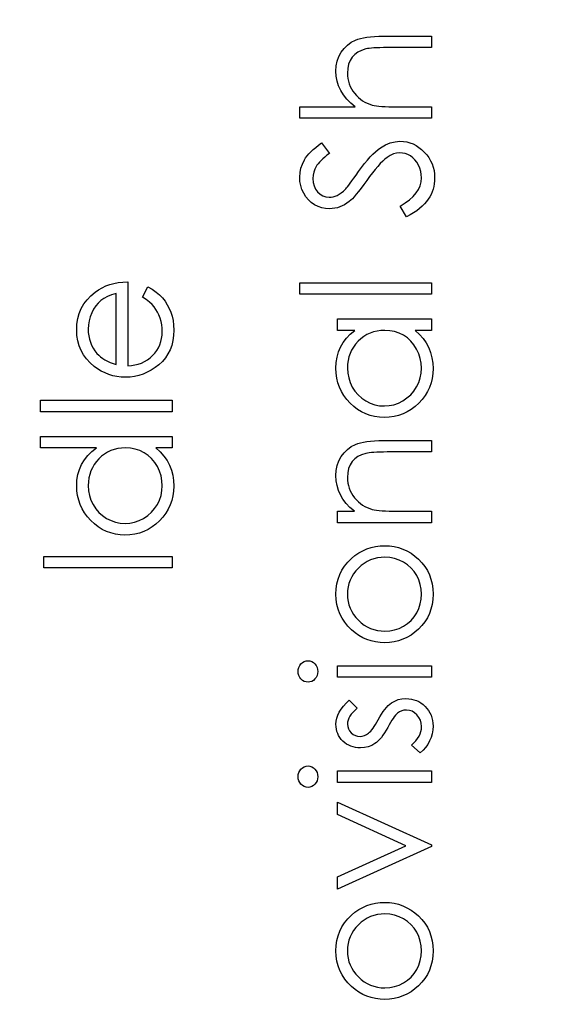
# Model space of a CAD drawing. Header units: inches. Extents: x 0.1 to 87.3, y 0.1 to 33.9.
# Tile 89 of 174: x 41.6 to 42.1, y 17.9 to 18.9. Entities that reach past the tile are written whole.
import ezdxf

# ---------------------------------------------------------------- set-up
doc = ezdxf.new("R2010")
doc.units = ezdxf.units.IN
doc.header["$MEASUREMENT"] = 0
doc.layers.add('DIMENSIONS', color=171, linetype='Continuous')
doc.styles.add('SLDTEXTSTYLE0', font='TXT', dxfattribs={"width": 0.75})
doc.dimstyles.new('SLDDIMSTYLE7', dxfattribs={"dimtxt": 0.125, "dimasz": 0.13, "dimexe": 0, "dimexo": 0.0625, "dimgap": 0.03125, "dimtad": 0, "dimtih": 1, "dimtoh": 1, "dimdec": 1, "dimrnd": 1e-09, "dimzin": 12, "dimdsep": 46, "dimtxsty": 'SLDTEXTSTYLE0', "dimsah": 1, "dimcen": 0.09, "dimadec": 0, "dimazin": 3, "dimtfac": 1, "dimtdec": 1, "dimtofl": 0, "dimtmove": 0, "dimatfit": 3, "dimfxl": 1, "dimfrac": 2, "dimtolj": 1, "dimtzin": 12, "dimarcsym": 0})

# ---------------------------------------------------------------- blocks, each defined once
blk = doc.blocks.new('_D_10')
at = {"layer": 'DIMENSIONS'}
for p, q in [((2.81968, 20.80419), (2.81968, 14.54272)), ((48.38457, 20.38835), (48.38457, 14.54272)), ((2.81968, 14.66772), (27.42078, 14.66772)), ((48.38457, 14.66772), (27.79088, 14.66772))]:
    blk.add_line(p, q, dxfattribs=at)
for centre, start, end in [((27.64264, 14.65503), 153.43495, 206.56505), ((27.56902, 14.65503), 333.43495, 26.56505)]:
    blk.add_arc(centre, 0.22186, start, end, dxfattribs=at)
for points in [[(2.81968, 14.66772), (2.94968, 14.64772), (2.94968, 14.68772)], [(48.38457, 14.66772), (48.25457, 14.68772), (48.25457, 14.64772)]]:
    blk.add_solid(points, dxfattribs=at)
at = {"layer": 'DIMENSIONS', "insert": (27.4442, 14.71694), "char_height": 0.125, "attachment_point": 1, "style": 'SLDTEXTSTYLE0'}
blk.add_mtext('45.6', dxfattribs=at)

msp = doc.modelspace()

# ---------------------------------------------------------------- linework, layer by layer
at = {"color": 7, "linetype": 'Continuous', "flags": 128}
for points in [[(41.8841, 18.78319), (41.88409, 18.79441), (41.88409, 18.79441), (41.93821, 18.79441), (41.93821, 18.79441), (41.93377, 18.79811), (41.92994, 18.80202), (41.92669, 18.80607), (41.92403, 18.81033), (41.92198, 18.81476), (41.92053, 18.8194), (41.91965, 18.82418), (41.91935, 18.82916), (41.91935, 18.82916), (41.91968, 18.83422), (41.92065, 18.83898), (41.92226, 18.84343), (41.92451, 18.84759), (41.92731, 18.85135), (41.93057, 18.8546), (41.93425, 18.85731), (41.93838, 18.85948), (41.94071, 18.86039), (41.94336, 18.86116), (41.94629, 18.86181), (41.94955, 18.86236), (41.95313, 18.86276), (41.95699, 18.86307), (41.96117, 18.86327), (41.96565, 18.86332), (41.96565, 18.86332), (42.0123, 18.86332), (42.0123, 18.86332), (42.0123, 18.8521), (42.0123, 18.8521), (41.96933, 18.8521), (41.96933, 18.8521), (41.9656, 18.85207), (41.96219, 18.85202), (41.95911, 18.85192), (41.95636, 18.85177), (41.95391, 18.8516), (41.9518, 18.85137), (41.95, 18.8511), (41.94855, 18.8508), (41.94855, 18.8508), (41.94434, 18.84944), (41.94071, 18.84764), (41.9376, 18.84539), (41.93508, 18.84266), (41.9331, 18.83948), (41.9317, 18.83585), (41.93084, 18.83174), (41.93057, 18.82718), (41.93057, 18.82718), (41.93067, 18.82448), (41.93099, 18.82185), (41.93155, 18.81927), (41.93232, 18.81679), (41.9333, 18.81436), (41.93447, 18.81203), (41.9359, 18.80976), (41.93753, 18.80755), (41.93933, 18.80547), (41.94121, 18.8036), (41.94321, 18.80189), (41.94532, 18.80037), (41.94752, 18.79904), (41.94982, 18.79789), (41.95225, 18.79691), (41.95476, 18.79613), (41.95476, 18.79613), (41.95659, 18.79573), (41.95876, 18.79538), (41.96129, 18.79508), (41.9642, 18.79483), (41.96743, 18.79466), (41.97103, 18.79451), (41.97496, 18.79443), (41.97927, 18.79441), (41.97927, 18.79441), (42.0123, 18.79441), (42.0123, 18.79441), (42.0123, 18.78319), (42.0123, 18.78319), (41.88409, 18.78319)], [(41.98819, 18.68703), (41.98185, 18.6976), (41.98185, 18.6976), (41.98673, 18.70063), (41.99097, 18.70376), (41.99455, 18.70702), (41.99748, 18.7104), (41.99975, 18.71388), (42.00138, 18.71748), (42.00236, 18.72121), (42.00268, 18.72504), (42.00268, 18.72504), (42.00251, 18.72832), (42.00196, 18.7315), (42.00103, 18.73458), (41.99975, 18.73756), (41.99818, 18.74032), (41.99635, 18.74272), (41.99425, 18.74478), (41.99192, 18.74648), (41.98944, 18.74781), (41.98686, 18.74878), (41.98423, 18.74933), (41.9815, 18.74953), (41.9815, 18.74953), (41.9784, 18.74926), (41.97532, 18.74841), (41.97226, 18.747), (41.96923, 18.74505), (41.96923, 18.74505), (41.9671, 18.74335), (41.96487, 18.74135), (41.96254, 18.73899), (41.96012, 18.73634), (41.95756, 18.73336), (41.95491, 18.73008), (41.95215, 18.72645), (41.9493, 18.72252), (41.9493, 18.72252), (41.94647, 18.71858), (41.94381, 18.71505), (41.94139, 18.71192), (41.93916, 18.70917), (41.93713, 18.70679), (41.93533, 18.70481), (41.9337, 18.70323), (41.9323, 18.70203), (41.9323, 18.70203), (41.93007, 18.70041), (41.92781, 18.69898), (41.92551, 18.69778), (41.92316, 18.6968), (41.92075, 18.69602), (41.9183, 18.69547), (41.91579, 18.69515), (41.91327, 18.69505), (41.91327, 18.69505), (41.90931, 18.6953), (41.9055, 18.69605), (41.9019, 18.69728), (41.89847, 18.699), (41.89531, 18.70121), (41.89248, 18.70379), (41.89003, 18.70679), (41.88793, 18.71017), (41.88625, 18.71385), (41.88505, 18.71771), (41.88434, 18.72169), (41.88409, 18.72585), (41.88409, 18.72585), (41.88437, 18.73025), (41.88522, 18.73453), (41.88662, 18.73864), (41.8886, 18.74262), (41.88985, 18.7446), (41.89133, 18.74658), (41.89306, 18.74861), (41.89504, 18.75066), (41.89724, 18.75274), (41.89967, 18.75484), (41.90235, 18.757), (41.90525, 18.75915), (41.90525, 18.75915), (41.91294, 18.74901), (41.91294, 18.74901), (41.91059, 18.74715), (41.90846, 18.74538), (41.90653, 18.74367), (41.90483, 18.74202), (41.9033, 18.74047), (41.902, 18.73897), (41.9009, 18.73751), (41.90002, 18.73616), (41.89867, 18.73346), (41.89769, 18.73063), (41.89712, 18.72767), (41.89691, 18.72459), (41.89691, 18.72459), (41.89719, 18.72074), (41.89807, 18.71726), (41.89947, 18.71415), (41.90147, 18.7114), (41.9039, 18.70914), (41.90658, 18.70754), (41.90953, 18.70659), (41.91274, 18.70626), (41.91274, 18.70626), (41.91474, 18.70636), (41.91675, 18.70672), (41.91867, 18.70724), (41.9206, 18.70802), (41.92256, 18.70909), (41.92458, 18.71052), (41.92669, 18.71232), (41.92889, 18.7145), (41.92889, 18.7145), (41.92962, 18.71533), (41.93057, 18.71651), (41.93175, 18.71806), (41.9332, 18.71999), (41.93488, 18.72227), (41.93678, 18.72492), (41.93893, 18.72792), (41.94134, 18.7313), (41.94134, 18.7313), (41.94432, 18.73536), (41.9472, 18.73909), (41.95, 18.74247), (41.95273, 18.74553), (41.95536, 18.74826), (41.95791, 18.75066), (41.96039, 18.75274), (41.96277, 18.75447), (41.96748, 18.75722), (41.97221, 18.75917), (41.97694, 18.76035), (41.98168, 18.76075), (41.98168, 18.76075), (41.98503, 18.7606), (41.98829, 18.7601), (41.99142, 18.7593), (41.99445, 18.75815), (41.99735, 18.7567), (42.00015, 18.75489), (42.00283, 18.75279), (42.00541, 18.75033), (42.00777, 18.74766), (42.00982, 18.74485), (42.01157, 18.7419), (42.01298, 18.73882), (42.01408, 18.73559), (42.01488, 18.73221), (42.01535, 18.7287), (42.0155, 18.72504), (42.0155, 18.72504), (42.0154, 18.72221), (42.0151, 18.71944), (42.01463, 18.71673), (42.01393, 18.7141), (42.01305, 18.71155), (42.01197, 18.70904), (42.0107, 18.70662), (42.00922, 18.70424), (42.00752, 18.70193), (42.00554, 18.69968), (42.00331, 18.69745), (42.00083, 18.69527), (41.99805, 18.69314), (41.99502, 18.69107), (41.99174, 18.68904), (41.98819, 18.68703)], [(41.73094, 18.60896), (41.73618, 18.61892), (41.73618, 18.61892), (41.74036, 18.61647), (41.74411, 18.61384), (41.74744, 18.61104), (41.75035, 18.60803), (41.7529, 18.60485), (41.75511, 18.6015), (41.75701, 18.59792), (41.75856, 18.59416), (41.75979, 18.59018), (41.76069, 18.58595), (41.76122, 18.58146), (41.76139, 18.57673), (41.76139, 18.57673), (41.76117, 18.57147), (41.76049, 18.56652), (41.75936, 18.56186), (41.75779, 18.55748), (41.75576, 18.55342), (41.75328, 18.54964), (41.75035, 18.54613), (41.74697, 18.54295), (41.74331, 18.5401), (41.73953, 18.53762), (41.73562, 18.53554), (41.73162, 18.53384), (41.72746, 18.53249), (41.72323, 18.53153), (41.71885, 18.53098), (41.71437, 18.53078), (41.71437, 18.53078), (41.71016, 18.53096), (41.70605, 18.53143), (41.70207, 18.53226), (41.69819, 18.53341), (41.69443, 18.53489), (41.6908, 18.53669), (41.68727, 18.53885), (41.68387, 18.5413), (41.68387, 18.5413), (41.67989, 18.54478), (41.67643, 18.54854), (41.6735, 18.55257), (41.6711, 18.5569), (41.66924, 18.56151), (41.66792, 18.56639), (41.66712, 18.57155), (41.66684, 18.57701), (41.66684, 18.57701), (41.66712, 18.58262), (41.66797, 18.58795), (41.66937, 18.59298), (41.67135, 18.59772), (41.67385, 18.60217), (41.67696, 18.60633), (41.68061, 18.61021), (41.68482, 18.61379), (41.68482, 18.61379), (41.6881, 18.6161), (41.69155, 18.61807), (41.69524, 18.61978), (41.69909, 18.62115), (41.70315, 18.62226), (41.7074, 18.62306), (41.71186, 18.62353), (41.71652, 18.62373), (41.71652, 18.62373), (41.71652, 18.542), (41.71652, 18.542), (41.72012, 18.54223), (41.72358, 18.54273), (41.72686, 18.54353), (41.72997, 18.54463), (41.7329, 18.54598), (41.73567, 18.54764), (41.73828, 18.54959), (41.74073, 18.55182), (41.74294, 18.55427), (41.74486, 18.55685), (41.74649, 18.55958), (41.74782, 18.56246), (41.74885, 18.56546), (41.74957, 18.56862), (41.75002, 18.5719), (41.75017, 18.57533), (41.75017, 18.57533), (41.75005, 18.57869), (41.74965, 18.58197), (41.74897, 18.58522), (41.74802, 18.58843), (41.74687, 18.59151), (41.74554, 18.59434), (41.74404, 18.59691), (41.74236, 18.59927), (41.74033, 18.60155), (41.73775, 18.60393), (41.73462, 18.6064), (41.73094, 18.60896)], [(41.8841, 18.61171), (41.88409, 18.62293), (41.88409, 18.62293), (42.0123, 18.62293), (42.0123, 18.62293), (42.0123, 18.61171), (42.0123, 18.61171), (41.88409, 18.61171)], [(41.70531, 18.61251), (41.70087, 18.61119), (41.69694, 18.60956), (41.69343, 18.60768), (41.69043, 18.60553), (41.68777, 18.60307), (41.68542, 18.60022), (41.68329, 18.59701), (41.68146, 18.59343), (41.67999, 18.58963), (41.67891, 18.5857), (41.67828, 18.58169), (41.67806, 18.57758), (41.67806, 18.57758), (41.67818, 18.57423), (41.67858, 18.57097), (41.67926, 18.56784), (41.68021, 18.56486), (41.68141, 18.56196), (41.68287, 18.5592), (41.68462, 18.55657), (41.68662, 18.55405), (41.68662, 18.55405), (41.68827, 18.55229), (41.69013, 18.55067), (41.69216, 18.54914), (41.69441, 18.54774), (41.69684, 18.54643), (41.69947, 18.54523), (41.70227, 18.54416), (41.7053, 18.54318), (41.7053, 18.54318), (41.7053, 18.61251)], [(41.92096, 18.58767), (42.0123, 18.58767), (42.0123, 18.58767), (42.0123, 18.57646), (42.0123, 18.57646), (41.9965, 18.57646), (41.9965, 18.57646), (42.00071, 18.57258), (42.00434, 18.56849), (42.00732, 18.56414), (42.00972, 18.55958), (42.01155, 18.5548), (42.01285, 18.54981), (42.01365, 18.54458), (42.0139, 18.53915), (42.0139, 18.53915), (42.01368, 18.53431), (42.01303, 18.52966), (42.01195, 18.52517), (42.01045, 18.52087), (42.00849, 18.51676), (42.00611, 18.5128), (42.00331, 18.50905), (42.00005, 18.50547), (41.9965, 18.50219), (41.99277, 18.49936), (41.98884, 18.49698), (41.98471, 18.495), (41.9804, 18.49347), (41.97592, 18.4924), (41.97123, 18.49175), (41.96638, 18.49152), (41.96638, 18.49152), (41.96162, 18.49175), (41.95701, 18.4924), (41.9526, 18.4935), (41.94835, 18.49505), (41.94429, 18.49703), (41.94041, 18.49943), (41.93668, 18.50229), (41.93315, 18.50559), (41.92992, 18.5092), (41.92711, 18.51301), (41.92473, 18.51696), (41.92281, 18.52112), (41.92128, 18.52545), (41.9202, 18.52996), (41.91958, 18.53464), (41.91935, 18.5395), (41.91935, 18.5395), (41.91963, 18.54508), (41.92045, 18.55039), (41.92185, 18.55542), (41.92378, 18.56018), (41.92634, 18.56466), (41.92952, 18.56889), (41.93337, 18.5728), (41.93786, 18.57646), (41.93786, 18.57646), (41.92095, 18.57646), (41.92095, 18.57646), (41.92095, 18.58767)], [(41.93057, 18.53965), (41.93087, 18.53474), (41.93175, 18.53003), (41.93322, 18.52553), (41.93528, 18.52119), (41.93788, 18.51719), (41.94094, 18.51361), (41.94449, 18.51045), (41.9485, 18.50772), (41.9528, 18.50554), (41.95726, 18.50399), (41.96182, 18.50304), (41.9665, 18.50274), (41.9665, 18.50274), (41.97116, 18.50306), (41.97572, 18.50399), (41.98015, 18.50557), (41.9845, 18.50777), (41.98856, 18.51053), (41.99217, 18.51368), (41.99527, 18.51729), (41.9979, 18.52132), (42, 18.52565), (42.00148, 18.53013), (42.00238, 18.53477), (42.00268, 18.53955), (42.00268, 18.53955), (42.00238, 18.54441), (42.00151, 18.54914), (42, 18.55372), (41.99793, 18.55818), (41.99535, 18.56231), (41.99234, 18.56596), (41.98894, 18.56907), (41.98508, 18.5717), (41.9809, 18.57378), (41.97647, 18.57528), (41.97178, 18.57616), (41.96683, 18.57646), (41.96683, 18.57646), (41.96305, 18.57628), (41.95941, 18.57578), (41.95593, 18.57495), (41.95263, 18.5738), (41.94947, 18.5723), (41.94647, 18.57047), (41.94364, 18.56832), (41.94096, 18.56581), (41.93853, 18.56309), (41.9364, 18.56021), (41.93463, 18.55715), (41.93317, 18.55397), (41.93202, 18.55062), (41.93122, 18.54711), (41.93072, 18.54345), (41.93057, 18.53965)], [(41.63158, 18.49713), (41.63158, 18.50835), (41.63158, 18.50835), (41.75979, 18.50835), (41.75979, 18.50835), (41.75979, 18.49713), (41.75979, 18.49713), (41.63158, 18.49713)], [(41.63158, 18.47309), (41.75979, 18.47309), (41.75979, 18.47309), (41.75979, 18.46187), (41.75979, 18.46187), (41.74399, 18.46187), (41.74399, 18.46187), (41.74819, 18.45799), (41.75183, 18.45391), (41.75481, 18.44955), (41.75721, 18.445), (41.75904, 18.44021), (41.76034, 18.43523), (41.76114, 18.43), (41.76139, 18.42456), (41.76139, 18.42456), (41.76117, 18.41973), (41.76051, 18.41507), (41.75944, 18.41059), (41.75794, 18.40628), (41.75598, 18.40218), (41.7536, 18.39822), (41.7508, 18.39447), (41.74754, 18.39088), (41.74399, 18.3876), (41.74026, 18.38478), (41.73633, 18.3824), (41.73219, 18.38042), (41.72789, 18.37889), (41.72341, 18.37781), (41.71872, 18.37716), (41.71386, 18.37694), (41.71386, 18.37694), (41.70911, 18.37716), (41.7045, 18.37781), (41.70009, 18.37892), (41.69584, 18.38047), (41.69178, 18.38245), (41.6879, 18.38485), (41.68417, 18.3877), (41.68064, 18.39101), (41.67741, 18.39462), (41.6746, 18.39842), (41.67222, 18.40238), (41.6703, 18.40653), (41.66877, 18.41087), (41.66769, 18.41537), (41.66706, 18.42006), (41.66684, 18.42491), (41.66684, 18.42491), (41.66714, 18.4305), (41.66804, 18.43581), (41.66954, 18.44084), (41.67165, 18.4456), (41.67438, 18.45008), (41.67768, 18.45431), (41.68161, 18.45822), (41.68612, 18.46187), (41.68612, 18.46187), (41.63158, 18.46187), (41.63158, 18.46187), (41.63158, 18.47309)], [(41.67806, 18.42506), (41.67836, 18.42016), (41.67923, 18.41545), (41.68071, 18.41094), (41.68277, 18.40661), (41.68537, 18.4026), (41.68842, 18.39902), (41.69198, 18.39587), (41.69599, 18.39314), (41.70029, 18.39096), (41.70475, 18.38941), (41.70931, 18.38846), (41.71399, 18.38816), (41.71399, 18.38816), (41.71865, 18.38848), (41.7232, 18.38941), (41.72764, 18.39099), (41.73199, 18.39319), (41.73605, 18.39594), (41.73966, 18.3991), (41.74276, 18.4027), (41.74539, 18.40674), (41.74749, 18.41107), (41.74897, 18.41555), (41.74987, 18.42018), (41.75017, 18.42496), (41.75017, 18.42496), (41.74987, 18.42982), (41.749, 18.43455), (41.74749, 18.43914), (41.74542, 18.44359), (41.74284, 18.44773), (41.73983, 18.45138), (41.73643, 18.45449), (41.73257, 18.45712), (41.72839, 18.45919), (41.72396, 18.4607), (41.71927, 18.46157), (41.71432, 18.46187), (41.71432, 18.46187), (41.71053, 18.4617), (41.7069, 18.4612), (41.70342, 18.46037), (41.70012, 18.45922), (41.69696, 18.45772), (41.69396, 18.45589), (41.69113, 18.45374), (41.68845, 18.45123), (41.68602, 18.4485), (41.68389, 18.44562), (41.68211, 18.44257), (41.68066, 18.43939), (41.67951, 18.43603), (41.67871, 18.43253), (41.67821, 18.42887), (41.67806, 18.42506)], [(41.92096, 18.38896), (41.92095, 18.40017), (41.92095, 18.40017), (41.93743, 18.40017), (41.93743, 18.40017), (41.93302, 18.40386), (41.92927, 18.40771), (41.92614, 18.41177), (41.92366, 18.41603), (41.92178, 18.42046), (41.92043, 18.42509), (41.91963, 18.42992), (41.91935, 18.43493), (41.91935, 18.43493), (41.91968, 18.43999), (41.92065, 18.44475), (41.92226, 18.4492), (41.92451, 18.45336), (41.92731, 18.45712), (41.93057, 18.46037), (41.93425, 18.46308), (41.93841, 18.46525), (41.94076, 18.46616), (41.94339, 18.46693), (41.94634, 18.46758), (41.9496, 18.46813), (41.95315, 18.46853), (41.95701, 18.46883), (41.96119, 18.46903), (41.96565, 18.46908), (41.96565, 18.46908), (42.0123, 18.46908), (42.0123, 18.46908), (42.0123, 18.45787), (42.0123, 18.45787), (41.96933, 18.45787), (41.96933, 18.45787), (41.9656, 18.45784), (41.96219, 18.45779), (41.95911, 18.45769), (41.95636, 18.45754), (41.95391, 18.45734), (41.9518, 18.45712), (41.95, 18.45684), (41.94855, 18.45654), (41.94855, 18.45654), (41.94434, 18.45526), (41.94071, 18.45349), (41.9376, 18.45123), (41.93508, 18.4485), (41.9331, 18.4453), (41.9317, 18.44164), (41.93084, 18.43753), (41.93057, 18.43298), (41.93057, 18.43298), (41.93067, 18.43027), (41.93099, 18.42764), (41.93155, 18.42506), (41.93232, 18.42259), (41.9333, 18.42016), (41.93447, 18.4178), (41.9359, 18.41552), (41.93753, 18.41332), (41.93933, 18.41124), (41.94121, 18.40936), (41.94321, 18.40766), (41.94532, 18.40613), (41.94752, 18.40481), (41.94982, 18.40366), (41.95225, 18.40268), (41.95476, 18.4019), (41.95476, 18.4019), (41.95661, 18.4015), (41.95881, 18.40115), (41.96134, 18.40085), (41.96425, 18.4006), (41.96748, 18.40043), (41.97106, 18.40027), (41.97499, 18.4002), (41.97927, 18.40017), (41.97927, 18.40017), (42.0123, 18.40017), (42.0123, 18.40017), (42.0123, 18.38896), (42.0123, 18.38896), (41.92095, 18.38896)], [(41.91935, 18.3193), (41.91958, 18.32443), (41.9203, 18.32931), (41.92148, 18.33399), (41.92311, 18.33845), (41.92524, 18.34266), (41.92781, 18.34666), (41.93087, 18.35045), (41.9344, 18.354), (41.9344, 18.354), (41.93791, 18.35693), (41.94159, 18.35948), (41.94539, 18.36164), (41.94937, 18.36339), (41.95353, 18.36477), (41.95781, 18.36574), (41.96227, 18.36632), (41.96688, 18.36652), (41.96688, 18.36652), (41.97151, 18.36632), (41.97599, 18.36569), (41.98032, 18.36467), (41.98453, 18.36322), (41.98856, 18.36136), (41.99247, 18.35908), (41.9962, 18.3564), (41.9998, 18.3533), (42.00311, 18.34987), (42.00596, 18.34621), (42.00839, 18.34233), (42.01037, 18.3382), (42.01192, 18.33382), (42.01303, 18.32921), (42.01368, 18.32438), (42.0139, 18.3193), (42.0139, 18.3193), (42.01368, 18.31419), (42.01303, 18.30933), (42.01192, 18.30472), (42.01037, 18.30034), (42.00839, 18.29618), (42.00596, 18.29228), (42.00311, 18.28862), (41.9998, 18.28519), (41.9962, 18.28209), (41.99247, 18.27941), (41.98856, 18.27713), (41.98453, 18.27527), (41.98032, 18.27382), (41.97599, 18.2728), (41.97151, 18.27217), (41.96688, 18.27197), (41.96688, 18.27197), (41.96229, 18.27217), (41.95784, 18.27275), (41.95356, 18.27372), (41.94945, 18.2751), (41.94547, 18.27685), (41.94164, 18.27901), (41.93798, 18.28156), (41.93447, 18.28449), (41.93447, 18.28449), (41.93092, 18.28805), (41.92786, 18.29183), (41.92526, 18.29583), (41.92313, 18.30009), (41.92148, 18.30455), (41.9203, 18.30923), (41.91958, 18.31416), (41.91935, 18.3193)], [(41.63479, 18.34489), (41.63479, 18.3561), (41.63479, 18.3561), (41.75979, 18.3561), (41.75979, 18.3561), (41.75979, 18.34489), (41.75979, 18.34489), (41.63479, 18.34489)], [(41.93057, 18.31925), (41.93074, 18.31561), (41.93124, 18.31211), (41.93207, 18.30873), (41.93322, 18.3055), (41.93473, 18.30237), (41.93655, 18.29939), (41.93871, 18.29653), (41.94121, 18.2938), (41.94394, 18.29133), (41.94682, 18.28917), (41.94982, 18.28734), (41.95298, 18.28584), (41.95626, 18.28469), (41.95969, 18.28386), (41.96325, 18.28336), (41.96695, 18.28319), (41.96695, 18.28319), (41.97173, 18.28349), (41.97637, 18.28439), (41.98082, 18.28592), (41.98511, 18.28802), (41.98906, 18.29065), (41.99257, 18.29373), (41.99557, 18.29721), (41.9981, 18.30112), (42.0001, 18.30535), (42.00153, 18.30978), (42.00241, 18.31441), (42.00268, 18.31925), (42.00268, 18.31925), (42.00241, 18.32408), (42.00153, 18.32871), (42.0001, 18.33312), (41.9981, 18.33735), (41.99557, 18.34126), (41.99257, 18.34476), (41.98906, 18.34782), (41.98511, 18.35045), (41.98082, 18.35257), (41.97637, 18.3541), (41.97173, 18.355), (41.96695, 18.3553), (41.96695, 18.3553), (41.96325, 18.35513), (41.95969, 18.35463), (41.95626, 18.3538), (41.95298, 18.35265), (41.94982, 18.35115), (41.94682, 18.34929), (41.94394, 18.34714), (41.94121, 18.34464), (41.93871, 18.34191), (41.93655, 18.33905), (41.93473, 18.33607), (41.93322, 18.33297), (41.93207, 18.32971), (41.93124, 18.32636), (41.93074, 18.32285), (41.93057, 18.31925)], [(41.8825, 18.24387), (41.88267, 18.24595), (41.88319, 18.24788), (41.88409, 18.24966), (41.88532, 18.25126), (41.8868, 18.25261), (41.88845, 18.25357), (41.89023, 18.25414), (41.89216, 18.25434), (41.89216, 18.25434), (41.89404, 18.25414), (41.89579, 18.25357), (41.89742, 18.25261), (41.89889, 18.25126), (41.90012, 18.24966), (41.90102, 18.24788), (41.90155, 18.24595), (41.90172, 18.24387), (41.90172, 18.24387), (41.90155, 18.24182), (41.90102, 18.23994), (41.90012, 18.23817), (41.89889, 18.23656), (41.89742, 18.23524), (41.89579, 18.23428), (41.89404, 18.23371), (41.89216, 18.23351), (41.89216, 18.23351), (41.89023, 18.23371), (41.88845, 18.23428), (41.8868, 18.23524), (41.88532, 18.23656), (41.88409, 18.23817), (41.88319, 18.23994), (41.88267, 18.24182), (41.88249, 18.24387)], [(41.92096, 18.23832), (41.92095, 18.24953), (41.92095, 18.24953), (42.0123, 18.24953), (42.0123, 18.24953), (42.0123, 18.23832), (42.0123, 18.23832), (41.92095, 18.23832)], [(41.93235, 18.21588), (41.94018, 18.20827), (41.94018, 18.20827), (41.93793, 18.20626), (41.93598, 18.20426), (41.93432, 18.20226), (41.93297, 18.2003), (41.93192, 18.19833), (41.93117, 18.19637), (41.93072, 18.19442), (41.93057, 18.19249), (41.93057, 18.19249), (41.93079, 18.19014), (41.9315, 18.18796), (41.93265, 18.18593), (41.93425, 18.1841), (41.93618, 18.18258), (41.93826, 18.1815), (41.94048, 18.18085), (41.94286, 18.18062), (41.94286, 18.18062), (41.94502, 18.18082), (41.9471, 18.1814), (41.94915, 18.18238), (41.95115, 18.18373), (41.95115, 18.18373), (41.95218, 18.1846), (41.95325, 18.18571), (41.95436, 18.18701), (41.95551, 18.18854), (41.95671, 18.19029), (41.95796, 18.19224), (41.95924, 18.1944), (41.96057, 18.19677), (41.96057, 18.19677), (41.96222, 18.19968), (41.96385, 18.20233), (41.96547, 18.20476), (41.9671, 18.20694), (41.96868, 18.20887), (41.97026, 18.21057), (41.97183, 18.21202), (41.97339, 18.21323), (41.97339, 18.21323), (41.97662, 18.21508), (41.98007, 18.21643), (41.98368, 18.21721), (41.98751, 18.21748), (41.98751, 18.21748), (41.99021, 18.21736), (41.99282, 18.21701), (41.99532, 18.21641), (41.9977, 18.21558), (42, 18.21448), (42.00218, 18.21318), (42.00424, 18.21162), (42.00621, 18.20982), (42.00802, 18.20784), (42.00957, 18.20576), (42.0109, 18.20356), (42.01197, 18.20123), (42.01283, 18.19878), (42.01343, 18.1962), (42.01378, 18.19352), (42.0139, 18.19071), (42.0139, 18.19071), (42.0137, 18.18693), (42.01308, 18.18325), (42.01205, 18.17965), (42.0106, 18.17612), (42.00879, 18.17279), (42.00669, 18.16976), (42.00426, 18.16703), (42.00153, 18.1646), (42.00153, 18.1646), (41.99307, 18.17203), (41.99307, 18.17203), (41.99532, 18.17419), (41.99728, 18.17637), (41.99893, 18.1786), (42.00028, 18.18082), (42.00133, 18.1831), (42.00208, 18.18543), (42.00253, 18.18776), (42.00268, 18.19014), (42.00268, 18.19014), (42.00241, 18.19337), (42.00158, 18.19635), (42.00023, 18.19908), (41.9983, 18.20156), (41.99602, 18.20361), (41.99354, 18.20509), (41.99087, 18.20596), (41.98799, 18.20626), (41.98799, 18.20626), (41.98561, 18.20606), (41.98338, 18.20549), (41.98125, 18.20454), (41.97927, 18.20318), (41.97927, 18.20318), (41.97832, 18.20231), (41.97729, 18.20118), (41.97619, 18.1998), (41.97506, 18.1982), (41.97384, 18.19635), (41.97259, 18.19425), (41.97126, 18.19192), (41.96986, 18.18934), (41.96986, 18.18934), (41.96828, 18.18656), (41.9667, 18.184), (41.96512, 18.1817), (41.96357, 18.1796), (41.96202, 18.17774), (41.96047, 18.17614), (41.95891, 18.17474), (41.95739, 18.17359), (41.95739, 18.17359), (41.95421, 18.17176), (41.9508, 18.17046), (41.94717, 18.16966), (41.94331, 18.16941), (41.94331, 18.16941), (41.94078, 18.16951), (41.93838, 18.16981), (41.93608, 18.17033), (41.93387, 18.17103), (41.93177, 18.17196), (41.92979, 18.17309), (41.92791, 18.17441), (41.92616, 18.17594), (41.92456, 18.17764), (41.92318, 18.17945), (41.922, 18.18135), (41.92105, 18.18335), (41.9203, 18.18548), (41.91978, 18.18771), (41.91945, 18.19004), (41.91935, 18.19249), (41.91935, 18.19249), (41.91955, 18.1954), (41.92015, 18.1983), (41.92118, 18.20123), (41.92261, 18.20416), (41.92443, 18.20707), (41.92666, 18.21), (41.92929, 18.21295), (41.93235, 18.21588)], [(41.8825, 18.14131), (41.88267, 18.14339), (41.88319, 18.14532), (41.88409, 18.14709), (41.88532, 18.1487), (41.8868, 18.15005), (41.88845, 18.151), (41.89023, 18.15158), (41.89216, 18.15178), (41.89216, 18.15178), (41.89404, 18.15158), (41.89579, 18.151), (41.89742, 18.15005), (41.89889, 18.1487), (41.90012, 18.14709), (41.90102, 18.14532), (41.90155, 18.14339), (41.90172, 18.14131), (41.90172, 18.14131), (41.90155, 18.13926), (41.90102, 18.13738), (41.90012, 18.1356), (41.89889, 18.134), (41.89742, 18.13267), (41.89579, 18.13172), (41.89404, 18.13114), (41.89216, 18.13094), (41.89216, 18.13094), (41.89023, 18.13114), (41.88845, 18.13172), (41.8868, 18.13267), (41.88532, 18.134), (41.88409, 18.1356), (41.88319, 18.13738), (41.88267, 18.13926), (41.88249, 18.14131)], [(41.92096, 18.13575), (41.92095, 18.14697), (41.92095, 18.14697), (42.0123, 18.14697), (42.0123, 18.14697), (42.0123, 18.13575), (42.0123, 18.13575), (41.92095, 18.13575)], [(41.92096, 18.03158), (41.92095, 18.04373), (41.92095, 18.04373), (41.98746, 18.07405), (41.98746, 18.07405), (41.92095, 18.10438), (41.92095, 18.10438), (41.92095, 18.11652), (41.92095, 18.11652), (42.0123, 18.07485), (42.0123, 18.07485), (42.0123, 18.07325), (42.0123, 18.07325), (41.92095, 18.03158)], [(41.91935, 17.97154), (41.91958, 17.97667), (41.9203, 17.98155), (41.92148, 17.98624), (41.92311, 17.99069), (41.92524, 17.9949), (41.92781, 17.99891), (41.93087, 18.00269), (41.9344, 18.00624), (41.9344, 18.00624), (41.93791, 18.00917), (41.94159, 18.01173), (41.94539, 18.01388), (41.94937, 18.01563), (41.95353, 18.01701), (41.95781, 18.01799), (41.96227, 18.01856), (41.96688, 18.01876), (41.96688, 18.01876), (41.97151, 18.01856), (41.97599, 18.01794), (41.98032, 18.01691), (41.98453, 18.01546), (41.98856, 18.01361), (41.99247, 18.01133), (41.9962, 18.00865), (41.9998, 18.00554), (42.00311, 18.00211), (42.00596, 17.99846), (42.00839, 17.99458), (42.01037, 17.99044), (42.01192, 17.98606), (42.01303, 17.98145), (42.01368, 17.97662), (42.0139, 17.97154), (42.0139, 17.97154), (42.01368, 17.96643), (42.01303, 17.96157), (42.01192, 17.95697), (42.01037, 17.95258), (42.00839, 17.94843), (42.00596, 17.94452), (42.00311, 17.94086), (41.9998, 17.93743), (41.9962, 17.93433), (41.99247, 17.93165), (41.98856, 17.92937), (41.98453, 17.92752), (41.98032, 17.92607), (41.97599, 17.92504), (41.97151, 17.92441), (41.96688, 17.92421), (41.96688, 17.92421), (41.96229, 17.92441), (41.95784, 17.92499), (41.95356, 17.92597), (41.94945, 17.92734), (41.94547, 17.9291), (41.94164, 17.93125), (41.93798, 17.9338), (41.93447, 17.93673), (41.93447, 17.93673), (41.93092, 17.94029), (41.92786, 17.94407), (41.92526, 17.94808), (41.92313, 17.95233), (41.92148, 17.95679), (41.9203, 17.96147), (41.91958, 17.96641), (41.91935, 17.97154)], [(41.93057, 17.97149), (41.93074, 17.96786), (41.93124, 17.96435), (41.93207, 17.96097), (41.93322, 17.95774), (41.93473, 17.95461), (41.93655, 17.95163), (41.93871, 17.94878), (41.94121, 17.94605), (41.94394, 17.94357), (41.94682, 17.94142), (41.94982, 17.93959), (41.95298, 17.93809), (41.95626, 17.93693), (41.95969, 17.93611), (41.96325, 17.93561), (41.96695, 17.93543), (41.96695, 17.93543), (41.97173, 17.93573), (41.97637, 17.93663), (41.98082, 17.93816), (41.98511, 17.94026), (41.98906, 17.94289), (41.99257, 17.94597), (41.99557, 17.94945), (41.9981, 17.95336), (42.0001, 17.95759), (42.00153, 17.96202), (42.00241, 17.96666), (42.00268, 17.97149), (42.00268, 17.97149), (42.00241, 17.97632), (42.00153, 17.98095), (42.0001, 17.98536), (41.9981, 17.98959), (41.99557, 17.9935), (41.99257, 17.997), (41.98906, 18.00006), (41.98511, 18.00269), (41.98082, 18.00482), (41.97637, 18.00634), (41.97173, 18.00725), (41.96695, 18.00755), (41.96695, 18.00755), (41.96325, 18.00737), (41.95969, 18.00687), (41.95626, 18.00604), (41.95298, 18.00489), (41.94982, 18.00339), (41.94682, 18.00154), (41.94394, 17.99938), (41.94121, 17.99688), (41.93871, 17.99415), (41.93655, 17.9913), (41.93473, 17.98832), (41.93322, 17.98521), (41.93207, 17.98196), (41.93124, 17.9786), (41.93074, 17.97509), (41.93057, 17.97149)]]:
    msp.add_lwpolyline(points, dxfattribs=at)

# ---------------------------------------------------------------- dimensions: what is measured, and where the dimension line sits
at = {"layer": 'DIMENSIONS'}
dim = msp.add_linear_dim(base=(2.81968, 14.66772), p1=(48.38457, 20.43835), p2=(2.81968, 20.85419), angle=0, text='(<>)', dimstyle='SLDDIMSTYLE7', dxfattribs=at)
dim.commit()
dim.dimension.update_dxf_attribs({"geometry": '_D_10', "text_midpoint": (27.60583, 14.66772), "dimtype": 160})

doc.saveas('drawing.dxf')
